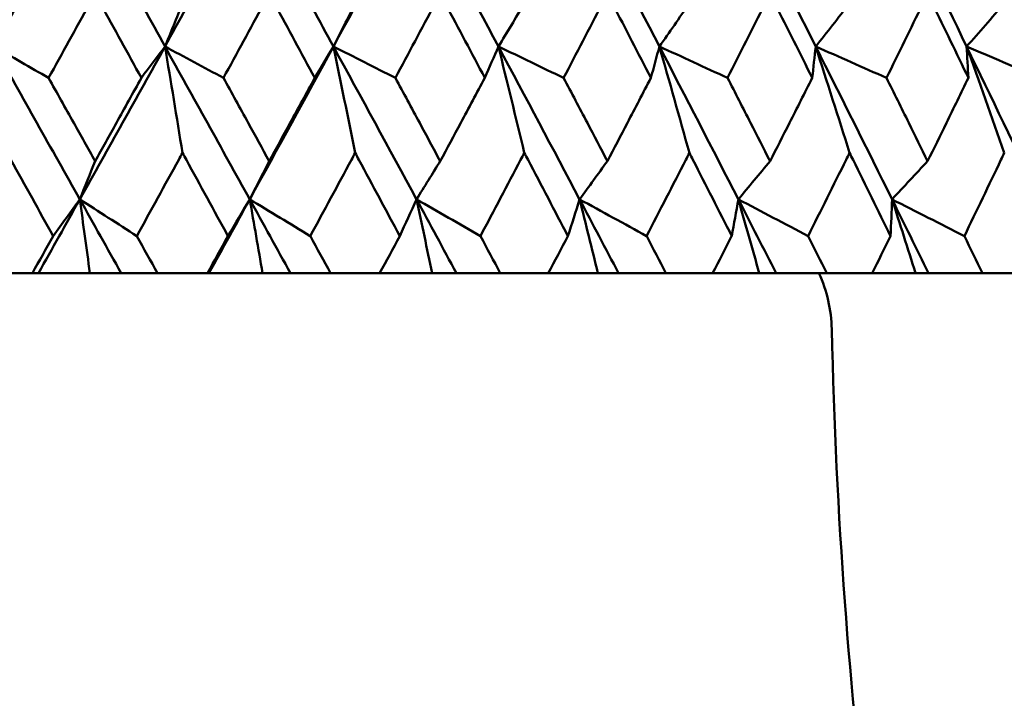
# Model space of a CAD drawing. Header units: millimetres. Extents: x 61 to 1929, y 482 to 2664.
# Tile 96 of 219: x 791.81 to 798.69, y 559.29 to 564.03. Entities that reach past the tile are written whole.
import ezdxf

# ---------------------------------------------------------------- set-up
doc = ezdxf.new("R2010")
doc.units = ezdxf.units.MM
doc.header["$LTSCALE"] = 10
doc.layers.add('Widoczne (ISO)', color=7, linetype='Continuous', lineweight=50)

msp = doc.modelspace()

# ---------------------------------------------------------------- linework, layer by layer
at = {"layer": 'Widoczne (ISO)'}
for p, q in [((791.5446, 562.2569), (791.8988, 562.2569)), ((791.9413, 562.2569), (791.8988, 562.2569)), ((792.3008, 562.2569), (791.9413, 562.2569)), ((792.5197, 562.2569), (792.3008, 562.2569)), ((792.7732, 562.2569), (792.5197, 562.2569)), ((792.7732, 562.2569), (793.1225, 562.2569)), ((793.1331, 562.2569), (793.1225, 562.2569)), ((793.5076, 562.2569), (793.1331, 562.2569)), ((793.7022, 562.2569), (793.5076, 562.2569)), ((793.9828, 562.2569), (793.7022, 562.2569)), ((793.9828, 562.2569), (794.3258, 562.2569)), ((794.6926, 562.2569), (794.3258, 562.2569)), ((794.8622, 562.2569), (794.6926, 562.2569)), ((795.1688, 562.2569), (794.8622, 562.2569)), ((795.1688, 562.2569), (795.5041, 562.2569)), ((795.851, 562.2569), (795.5041, 562.2569)), ((795.995, 562.2569), (795.851, 562.2569)), ((796.3263, 562.2569), (795.995, 562.2569)), ((796.3263, 562.2569), (796.6526, 562.2569)), ((796.9784, 562.2569), (796.6526, 562.2569)), ((797.0961, 562.2569), (796.9784, 562.2569)), ((797.4509, 562.2569), (797.0961, 562.2569)), ((797.4509, 562.2569), (797.7669, 562.2569)), ((798.0703, 562.2569), (797.7669, 562.2569)), ((798.1613, 562.2569), (798.0703, 562.2569)), ((798.5381, 562.2569), (798.1613, 562.2569)), ((798.5381, 562.2569), (798.8426, 562.2569))]:
    msp.add_line(p, q, dxfattribs=at)
msp.add_circle((787.9742, 532.2569), 50, dxfattribs=at)
msp.add_arc((796.4855, 561.8422), 1, 1.31456, 24.49824, dxfattribs=at)
for points in [[(792.2293, 564.9102), (792.0302, 564.5536), (791.8304, 564.1969), (791.6298, 563.8404)], [(792.2293, 564.9102), (792.4288, 564.5536), (792.6276, 564.1969), (792.8258, 563.8404)], [(793.4162, 564.9102), (793.2204, 564.5536), (793.0236, 564.1969), (792.8258, 563.8404)], [(793.4162, 564.9102), (793.6125, 564.5536), (793.808, 564.1969), (794.0027, 563.8404)], [(794.5816, 564.9102), (794.3898, 564.5536), (794.1968, 564.1969), (794.0027, 563.8404)], [(794.5816, 564.9102), (794.774, 564.5536), (794.9654, 564.1969), (795.1558, 563.8404)], [(795.721, 564.9102), (795.9087, 564.5536), (796.0953, 564.1969), (796.2806, 563.8404)], [(796.8298, 564.9102), (797.012, 564.5536), (797.193, 564.1969), (797.3726, 563.8404)], [(797.9036, 564.9102), (798.0797, 564.5536), (798.2544, 564.1969), (798.4275, 563.8404)], [(792.948, 564.1399), (792.9073, 564.0399), (792.8666, 563.9401), (792.8258, 563.8404)], [(794.1546, 564.1399), (794.104, 564.0399), (794.0534, 563.9401), (794.0027, 563.8404)], [(795.3367, 564.1399), (795.2765, 564.0399), (795.2162, 563.9401), (795.1558, 563.8404)], [(796.4898, 564.1399), (796.4201, 564.0399), (796.3504, 563.9401), (796.2806, 563.8404)], [(797.6093, 564.1399), (797.5304, 564.0399), (797.4515, 563.9401), (797.3726, 563.8404)], [(798.6908, 564.1399), (798.603, 564.0399), (798.5153, 563.9401), (798.4275, 563.8404)], [(791.6298, 563.8404), (791.7573, 563.7672), (791.8848, 563.694), (792.0124, 563.6208)], [(791.6298, 563.8404), (791.8305, 563.4842), (792.0308, 563.1282), (792.2306, 562.7723)], [(792.8258, 563.8404), (792.6283, 563.4842), (792.4299, 563.1282), (792.2306, 562.7723)], [(792.8258, 563.8404), (792.7708, 563.7672), (792.7157, 563.694), (792.6606, 563.6208)], [(792.8258, 563.8404), (792.962, 563.7672), (793.0981, 563.694), (793.2344, 563.6208)], [(792.8258, 563.8404), (793.0238, 563.4842), (793.2212, 563.1282), (793.4178, 562.7723)], [(792.948, 563.0972), (792.9075, 563.3456), (792.8668, 563.5933), (792.8258, 563.8404)], [(794.0027, 563.8404), (793.8088, 563.4842), (793.6139, 563.1282), (793.4178, 562.7723)], [(794.0027, 563.8404), (793.9593, 563.7672), (793.9158, 563.694), (793.8722, 563.6208)], [(794.0027, 563.8404), (794.147, 563.7672), (794.2913, 563.694), (794.4356, 563.6208)], [(794.0027, 563.8404), (794.1972, 563.4842), (794.3909, 563.1282), (794.5836, 562.7723)], [(794.1546, 563.0972), (794.1043, 563.3456), (794.0536, 563.5933), (794.0027, 563.8404)], [(795.1558, 563.8404), (795.1241, 563.7672), (795.0924, 563.694), (795.0605, 563.6208)], [(795.1558, 563.8404), (795.3076, 563.7672), (795.4594, 563.694), (795.6113, 563.6208)], [(795.1558, 563.8404), (795.346, 563.4842), (795.5352, 563.1282), (795.7233, 562.7723)], [(795.3367, 563.0972), (795.2768, 563.3456), (795.2165, 563.5933), (795.1558, 563.8404)], [(796.2806, 563.8404), (796.2608, 563.7672), (796.2409, 563.694), (796.2209, 563.6208)], [(796.2806, 563.8404), (796.4393, 563.7672), (796.5981, 563.694), (796.7569, 563.6208)], [(796.2806, 563.8404), (796.4658, 563.4842), (796.6497, 563.1282), (796.8324, 562.7723)], [(796.4898, 563.0972), (796.4205, 563.3456), (796.3507, 563.5933), (796.2806, 563.8404)], [(797.3726, 563.8404), (797.3647, 563.7672), (797.3567, 563.694), (797.3487, 563.6208)], [(797.3726, 563.8404), (797.5376, 563.7672), (797.7027, 563.694), (797.8678, 563.6208)], [(797.3726, 563.8404), (797.552, 563.4842), (797.73, 563.1282), (797.9065, 562.7723)], [(797.6093, 563.0972), (797.5309, 563.3456), (797.452, 563.5933), (797.3726, 563.8404)], [(798.4275, 563.8404), (798.5982, 563.7672), (798.7689, 563.694), (798.9397, 563.6208)], [(798.4275, 563.8404), (798.6004, 563.4842), (798.7717, 563.1282), (798.9415, 562.7723)], [(798.6908, 563.0972), (798.6035, 563.3456), (798.5158, 563.5933), (798.4275, 563.8404)], [(798.4275, 563.8404), (798.4316, 563.7672), (798.4356, 563.694), (798.4395, 563.6208)], [(792.3371, 563.0395), (792.3016, 562.9503), (792.2661, 562.8613), (792.2306, 562.7723)], [(793.554, 563.0395), (793.5087, 562.9503), (793.4633, 562.8613), (793.4178, 562.7723)], [(794.749, 563.0395), (794.6939, 562.9503), (794.6387, 562.8613), (794.5836, 562.7723)], [(795.9172, 563.0395), (795.8526, 562.9503), (795.7879, 562.8613), (795.7233, 562.7723)], [(797.054, 563.0395), (796.9802, 562.9503), (796.9063, 562.8613), (796.8324, 562.7723)], [(798.1551, 563.0395), (798.0722, 562.9503), (797.9894, 562.8613), (797.9065, 562.7723)], [(792.2306, 562.7723), (792.1343, 562.6005), (792.0379, 562.4286), (791.9413, 562.2569)], [(792.2306, 562.7723), (792.1686, 562.687), (792.1065, 562.6016), (792.0444, 562.5162)], [(792.3008, 562.2569), (792.2775, 562.429), (792.2541, 562.6008), (792.2306, 562.7723)], [(792.2306, 562.7723), (792.3633, 562.687), (792.496, 562.6016), (792.6288, 562.5162)], [(792.2306, 562.7723), (792.3271, 562.6005), (792.4234, 562.4286), (792.5197, 562.2569)], [(793.4178, 562.7723), (793.3232, 562.6005), (793.2282, 562.4286), (793.1331, 562.2569)], [(793.4178, 562.7723), (793.3673, 562.687), (793.3166, 562.6016), (793.2659, 562.5162)], [(793.5076, 562.2569), (793.4778, 562.429), (793.4479, 562.6008), (793.4178, 562.7723)], [(793.4178, 562.7723), (793.5588, 562.687), (793.6999, 562.6016), (793.841, 562.5162)], [(793.4178, 562.7723), (793.5128, 562.6005), (793.6076, 562.4286), (793.7022, 562.2569)], [(794.5836, 562.7723), (794.5446, 562.687), (794.5056, 562.6016), (794.4665, 562.5162)], [(794.6926, 562.2569), (794.6564, 562.429), (794.6201, 562.6008), (794.5836, 562.7723)], [(794.5836, 562.7723), (794.7323, 562.687), (794.8811, 562.6016), (795.03, 562.5162)], [(794.5836, 562.7723), (794.6767, 562.6005), (794.7696, 562.4286), (794.8622, 562.2569)], [(795.7233, 562.7723), (795.6961, 562.687), (795.6688, 562.6016), (795.6415, 562.5162)], [(795.851, 562.2569), (795.8086, 562.429), (795.766, 562.6008), (795.7233, 562.7723)], [(795.7233, 562.7723), (795.8792, 562.687), (796.0351, 562.6016), (796.1911, 562.5162)], [(795.7233, 562.7723), (795.8141, 562.6005), (795.9047, 562.4286), (795.995, 562.2569)], [(796.8324, 562.7723), (796.8171, 562.687), (796.8017, 562.6016), (796.7862, 562.5162)], [(796.9784, 562.2569), (796.93, 562.429), (796.8813, 562.6008), (796.8324, 562.7723)], [(796.8324, 562.7723), (796.9948, 562.687), (797.1573, 562.6016), (797.3198, 562.5162)], [(796.8324, 562.7723), (796.9206, 562.6005), (797.0085, 562.4286), (797.0961, 562.2569)], [(797.9065, 562.7723), (797.9032, 562.687), (797.8997, 562.6016), (797.8962, 562.5162)], [(798.0703, 562.2569), (798.0159, 562.429), (797.9613, 562.6008), (797.9065, 562.7723)], [(797.9065, 562.7723), (798.0749, 562.687), (798.2432, 562.6016), (798.4117, 562.5162)], [(797.9065, 562.7723), (797.9918, 562.6005), (798.0767, 562.4286), (798.1613, 562.2569)]]:
    msp.add_open_spline(points, degree=3, dxfattribs=at)
for points, knots in [([(792.3371, 564.2082), (792.3238, 564.184), (792.3104, 564.1599), (792.2023, 563.9641), (792.1074, 563.7924), (792.0124, 563.6208)], [0.0806421, 0.0806421, 0.0806421, 0.0806421, 0.08897282, 0.08897282, 0.14811965, 0.14811965, 0.14811965, 0.14811965]), ([(792.6606, 563.6208), (792.5663, 563.7923), (792.4718, 563.9639), (792.3639, 564.1597), (792.3505, 564.1839), (792.3371, 564.2082)], [0.02983351, 0.02983351, 0.02983351, 0.02983351, 0.0889495, 0.0889495, 0.09731113, 0.09731113, 0.09731113, 0.09731113]), ([(793.554, 564.2082), (793.5409, 564.184), (793.5278, 564.1599), (793.4214, 563.9641), (793.328, 563.7924), (793.2344, 563.6208)], [0.0806421, 0.0806421, 0.0806421, 0.0806421, 0.08897282, 0.08897282, 0.14811965, 0.14811965, 0.14811965, 0.14811965]), ([(793.8722, 563.6208), (793.7795, 563.7923), (793.6866, 563.9639), (793.5804, 564.1597), (793.5672, 564.1839), (793.554, 564.2082)], [0.02983351, 0.02983351, 0.02983351, 0.02983351, 0.0889495, 0.0889495, 0.09731113, 0.09731113, 0.09731113, 0.09731113]), ([(794.749, 564.2082), (794.7361, 564.184), (794.7233, 564.1599), (794.619, 563.9641), (794.5274, 563.7924), (794.4356, 563.6208)], [0.0806421, 0.0806421, 0.0806421, 0.0806421, 0.08897282, 0.08897282, 0.14811965, 0.14811965, 0.14811965, 0.14811965]), ([(795.0605, 563.6208), (794.9698, 563.7923), (794.8789, 563.9639), (794.7748, 564.1597), (794.7619, 564.1839), (794.749, 564.2082)], [0.02983351, 0.02983351, 0.02983351, 0.02983351, 0.0889495, 0.0889495, 0.09731113, 0.09731113, 0.09731113, 0.09731113]), ([(795.9172, 564.2082), (795.9046, 564.184), (795.8921, 564.1599), (795.7904, 563.9641), (795.701, 563.7924), (795.6113, 563.6208)], [0.0806421, 0.0806421, 0.0806421, 0.0806421, 0.08897282, 0.08897282, 0.14811965, 0.14811965, 0.14811965, 0.14811965]), ([(796.2209, 563.6208), (796.1325, 563.7923), (796.0439, 563.9639), (795.9424, 564.1597), (795.9298, 564.1839), (795.9172, 564.2082)], [0.02983351, 0.02983351, 0.02983351, 0.02983351, 0.0889495, 0.0889495, 0.09731113, 0.09731113, 0.09731113, 0.09731113]), ([(797.054, 564.2082), (797.0419, 564.184), (797.0297, 564.1599), (796.9309, 563.9641), (796.8441, 563.7924), (796.7569, 563.6208)], [0.0806421, 0.0806421, 0.0806421, 0.0806421, 0.08897282, 0.08897282, 0.14811965, 0.14811965, 0.14811965, 0.14811965]), ([(797.3487, 563.6208), (797.263, 563.7923), (797.177, 563.9639), (797.0785, 564.1597), (797.0663, 564.1839), (797.054, 564.2082)], [0.02983351, 0.02983351, 0.02983351, 0.02983351, 0.0889495, 0.0889495, 0.09731113, 0.09731113, 0.09731113, 0.09731113]), ([(798.1551, 564.2082), (798.1433, 564.184), (798.1315, 564.1599), (798.0361, 563.9641), (797.9521, 563.7924), (797.8678, 563.6208)], [0.0806421, 0.0806421, 0.0806421, 0.0806421, 0.08897282, 0.08897282, 0.14811965, 0.14811965, 0.14811965, 0.14811965]), ([(798.4395, 563.6208), (798.3569, 563.7923), (798.2738, 563.9639), (798.1787, 564.1597), (798.1669, 564.1839), (798.1551, 564.2082)], [0.02983351, 0.02983351, 0.02983351, 0.02983351, 0.0889495, 0.0889495, 0.09731113, 0.09731113, 0.09731113, 0.09731113]), ([(792.0124, 563.6208), (792.071, 563.516), (792.1296, 563.4111), (792.2378, 563.2173), (792.2875, 563.1284), (792.3371, 563.0395)], [0.02528165, 0.02528165, 0.02528165, 0.02528165, 0.06150593, 0.06150593, 0.09223152, 0.09223152, 0.09223152, 0.09223152]), ([(792.3371, 563.0395), (792.3867, 563.1284), (792.4362, 563.2173), (792.5441, 563.4111), (792.6024, 563.5159), (792.6606, 563.6208)], [0.03078053, 0.03078053, 0.03078053, 0.03078053, 0.06149921, 0.06149921, 0.09773041, 0.09773041, 0.09773041, 0.09773041]), ([(793.2344, 563.6208), (793.2921, 563.516), (793.3498, 563.4111), (793.4564, 563.2173), (793.5052, 563.1284), (793.554, 563.0395)], [0.02528165, 0.02528165, 0.02528165, 0.02528165, 0.06150593, 0.06150593, 0.09223152, 0.09223152, 0.09223152, 0.09223152]), ([(793.554, 563.0395), (793.6029, 563.1284), (793.6516, 563.2173), (793.7577, 563.4111), (793.815, 563.5159), (793.8722, 563.6208)], [0.03078053, 0.03078053, 0.03078053, 0.03078053, 0.06149921, 0.06149921, 0.09773041, 0.09773041, 0.09773041, 0.09773041]), ([(794.4356, 563.6208), (794.4922, 563.516), (794.5488, 563.4111), (794.6533, 563.2173), (794.7012, 563.1284), (794.749, 563.0395)], [0.02528165, 0.02528165, 0.02528165, 0.02528165, 0.06150593, 0.06150593, 0.09223152, 0.09223152, 0.09223152, 0.09223152]), ([(794.749, 563.0395), (794.7968, 563.1284), (794.8445, 563.2173), (794.9484, 563.4111), (795.0045, 563.5159), (795.0605, 563.6208)], [0.03078053, 0.03078053, 0.03078053, 0.03078053, 0.06149921, 0.06149921, 0.09773041, 0.09773041, 0.09773041, 0.09773041]), ([(795.6113, 563.6208), (795.6666, 563.516), (795.7219, 563.4111), (795.8238, 563.2173), (795.8705, 563.1284), (795.9172, 563.0395)], [0.02528165, 0.02528165, 0.02528165, 0.02528165, 0.06150593, 0.06150593, 0.09223152, 0.09223152, 0.09223152, 0.09223152]), ([(795.9172, 563.0395), (795.9638, 563.1284), (796.0104, 563.2173), (796.1117, 563.4111), (796.1663, 563.5159), (796.2209, 563.6208)], [0.03078053, 0.03078053, 0.03078053, 0.03078053, 0.06149921, 0.06149921, 0.09773041, 0.09773041, 0.09773041, 0.09773041]), ([(796.7569, 563.6208), (796.8107, 563.516), (796.8643, 563.4111), (796.9634, 563.2173), (797.0087, 563.1284), (797.054, 563.0395)], [0.02528165, 0.02528165, 0.02528165, 0.02528165, 0.06150593, 0.06150593, 0.09223152, 0.09223152, 0.09223152, 0.09223152]), ([(797.054, 563.0395), (797.0993, 563.1284), (797.1445, 563.2173), (797.2428, 563.4111), (797.2958, 563.5159), (797.3487, 563.6208)], [0.03078053, 0.03078053, 0.03078053, 0.03078053, 0.06149921, 0.06149921, 0.09773041, 0.09773041, 0.09773041, 0.09773041]), ([(797.8678, 563.6208), (797.9198, 563.516), (797.9717, 563.4111), (798.0675, 563.2173), (798.1113, 563.1284), (798.1551, 563.0395)], [0.02528165, 0.02528165, 0.02528165, 0.02528165, 0.06150593, 0.06150593, 0.09223152, 0.09223152, 0.09223152, 0.09223152]), ([(798.1551, 563.0395), (798.1988, 563.1284), (798.2424, 563.2173), (798.3373, 563.4111), (798.3885, 563.5159), (798.4395, 563.6208)], [0.03078053, 0.03078053, 0.03078053, 0.03078053, 0.06149921, 0.06149921, 0.09773041, 0.09773041, 0.09773041, 0.09773041]), ([(792.0444, 562.5162), (791.9461, 562.6935), (791.8476, 562.8708), (791.74, 563.0645), (791.7309, 563.0809), (791.7219, 563.0972)], [0.0297954, 0.0297954, 0.0297954, 0.0297954, 0.09092493, 0.09092493, 0.09655955, 0.09655955, 0.09655955, 0.09655955]), ([(792.948, 563.0972), (792.9391, 563.081), (792.9302, 563.0647), (792.824, 562.871), (792.7265, 562.6936), (792.6288, 562.5162)], [0.0853813, 0.0853813, 0.0853813, 0.0853813, 0.09097809, 0.09097809, 0.15214536, 0.15214536, 0.15214536, 0.15214536]), ([(793.2659, 562.5162), (793.169, 562.6935), (793.0721, 562.8708), (792.9659, 563.0645), (792.957, 563.0809), (792.948, 563.0972)], [0.0297954, 0.0297954, 0.0297954, 0.0297954, 0.09092493, 0.09092493, 0.09655955, 0.09655955, 0.09655955, 0.09655955]), ([(794.1546, 563.0972), (794.1458, 563.081), (794.1371, 563.0647), (794.0328, 562.871), (793.937, 562.6936), (793.841, 562.5162)], [0.0853813, 0.0853813, 0.0853813, 0.0853813, 0.09097809, 0.09097809, 0.15214536, 0.15214536, 0.15214536, 0.15214536]), ([(794.4665, 562.5162), (794.3715, 562.6935), (794.2763, 562.8708), (794.1722, 563.0645), (794.1634, 563.0809), (794.1546, 563.0972)], [0.0297954, 0.0297954, 0.0297954, 0.0297954, 0.09092493, 0.09092493, 0.09655955, 0.09655955, 0.09655955, 0.09655955]), ([(795.3367, 563.0972), (795.3282, 563.081), (795.3196, 563.0647), (795.2177, 562.871), (795.124, 562.6936), (795.03, 562.5162)], [0.0853813, 0.0853813, 0.0853813, 0.0853813, 0.09097809, 0.09097809, 0.15214536, 0.15214536, 0.15214536, 0.15214536]), ([(795.6415, 562.5162), (795.5487, 562.6935), (795.4558, 562.8708), (795.3539, 563.0645), (795.3453, 563.0809), (795.3367, 563.0972)], [0.0297954, 0.0297954, 0.0297954, 0.0297954, 0.09092493, 0.09092493, 0.09655955, 0.09655955, 0.09655955, 0.09655955]), ([(796.4898, 563.0972), (796.4815, 563.081), (796.4732, 563.0647), (796.374, 562.871), (796.2827, 562.6936), (796.1911, 562.5162)], [0.0853813, 0.0853813, 0.0853813, 0.0853813, 0.09097809, 0.09097809, 0.15214536, 0.15214536, 0.15214536, 0.15214536]), ([(796.7862, 562.5162), (796.6961, 562.6935), (796.6056, 562.8708), (796.5065, 563.0645), (796.4982, 563.0809), (796.4898, 563.0972)], [0.0297954, 0.0297954, 0.0297954, 0.0297954, 0.09092493, 0.09092493, 0.09655955, 0.09655955, 0.09655955, 0.09655955]), ([(797.6093, 563.0972), (797.6013, 563.081), (797.5932, 563.0647), (797.4971, 562.871), (797.4086, 562.6936), (797.3198, 562.5162)], [0.0853813, 0.0853813, 0.0853813, 0.0853813, 0.09097809, 0.09097809, 0.15214536, 0.15214536, 0.15214536, 0.15214536]), ([(797.8962, 562.5162), (797.809, 562.6935), (797.7215, 562.8708), (797.6255, 563.0645), (797.6174, 563.0809), (797.6093, 563.0972)], [0.0297954, 0.0297954, 0.0297954, 0.0297954, 0.09092493, 0.09092493, 0.09655955, 0.09655955, 0.09655955, 0.09655955]), ([(798.6908, 563.0972), (798.683, 563.081), (798.6752, 563.0647), (798.5826, 562.871), (798.4974, 562.6936), (798.4117, 562.5162)], [0.0853813, 0.0853813, 0.0853813, 0.0853813, 0.09097809, 0.09097809, 0.15214536, 0.15214536, 0.15214536, 0.15214536]), ([(791.8988, 562.2569), (791.9471, 562.3428), (791.9953, 562.4287), (792.0438, 562.5151), (792.0441, 562.5156), (792.0444, 562.5162)], [0, 0, 0, 0, 0.02969567, 0.02969567, 0.02988021, 0.02988021, 0.02988021, 0.02988021]), ([(792.6288, 562.5162), (792.6291, 562.5156), (792.6294, 562.5151), (792.6776, 562.4287), (792.7254, 562.3428), (792.7732, 562.2569)], [0.02951568, 0.02951568, 0.02951568, 0.02951568, 0.02969929, 0.02969929, 0.05939589, 0.05939589, 0.05939589, 0.05939589]), ([(793.1225, 562.2569), (793.17, 562.3428), (793.2175, 562.4287), (793.2653, 562.5151), (793.2656, 562.5156), (793.2659, 562.5162)], [0, 0, 0, 0, 0.02969567, 0.02969567, 0.02988021, 0.02988021, 0.02988021, 0.02988021]), ([(793.841, 562.5162), (793.8413, 562.5156), (793.8416, 562.5151), (793.8889, 562.4287), (793.9359, 562.3428), (793.9828, 562.2569)], [0.02951568, 0.02951568, 0.02951568, 0.02951568, 0.02969929, 0.02969929, 0.05939589, 0.05939589, 0.05939589, 0.05939589]), ([(794.3258, 562.2569), (794.3725, 562.3428), (794.4191, 562.4287), (794.4659, 562.5151), (794.4662, 562.5156), (794.4665, 562.5162)], [0, 0, 0, 0, 0.02969567, 0.02969567, 0.02988021, 0.02988021, 0.02988021, 0.02988021]), ([(795.03, 562.5162), (795.0303, 562.5156), (795.0305, 562.5151), (795.0769, 562.4287), (795.1228, 562.3428), (795.1688, 562.2569)], [0.02951568, 0.02951568, 0.02951568, 0.02951568, 0.02969929, 0.02969929, 0.05939589, 0.05939589, 0.05939589, 0.05939589]), ([(795.5041, 562.2569), (795.5497, 562.3428), (795.5952, 562.4287), (795.6409, 562.5151), (795.6412, 562.5156), (795.6415, 562.5162)], [0, 0, 0, 0, 0.02969567, 0.02969567, 0.02988021, 0.02988021, 0.02988021, 0.02988021]), ([(796.1911, 562.5162), (796.1914, 562.5156), (796.1917, 562.5151), (796.2368, 562.4287), (796.2816, 562.3428), (796.3263, 562.2569)], [0.02951568, 0.02951568, 0.02951568, 0.02951568, 0.02969929, 0.02969929, 0.05939589, 0.05939589, 0.05939589, 0.05939589]), ([(796.6526, 562.2569), (796.697, 562.3428), (796.7412, 562.4287), (796.7857, 562.5151), (796.7859, 562.5156), (796.7862, 562.5162)], [0, 0, 0, 0, 0.02969567, 0.02969567, 0.02988021, 0.02988021, 0.02988021, 0.02988021]), ([(797.3198, 562.5162), (797.3201, 562.5156), (797.3204, 562.5151), (797.3641, 562.4287), (797.4075, 562.3428), (797.4509, 562.2569)], [0.02951568, 0.02951568, 0.02951568, 0.02951568, 0.02969929, 0.02969929, 0.05939589, 0.05939589, 0.05939589, 0.05939589]), ([(797.7669, 562.2569), (797.8098, 562.3428), (797.8527, 562.4287), (797.8956, 562.5151), (797.8959, 562.5156), (797.8962, 562.5162)], [0, 0, 0, 0, 0.02969567, 0.02969567, 0.02988021, 0.02988021, 0.02988021, 0.02988021]), ([(798.4117, 562.5162), (798.4119, 562.5156), (798.4122, 562.5151), (798.4544, 562.4287), (798.4963, 562.3428), (798.5381, 562.2569)], [0.02951568, 0.02951568, 0.02951568, 0.02951568, 0.02969929, 0.02969929, 0.05939589, 0.05939589, 0.05939589, 0.05939589]), ([(802.5015, 548.0238), (801.8626, 548.564), (801.2846, 549.1807), (800.2505, 550.5671), (799.7943, 551.3369), (799.0036, 553.0293), (798.6692, 553.9521), (798.1222, 555.9506), (797.9096, 557.0264), (797.6061, 559.331), (797.5152, 560.5598), (797.4853, 561.8652)], [1, 1, 1, 1, 1.1906229, 1.1906229, 1.3812459, 1.3812459, 1.5718688, 1.5718688, 1.7624917, 1.7624917, 1.9531146, 1.9531146, 1.9531146, 1.9531146])]:
    msp.add_open_spline(points, degree=3, knots=knots, dxfattribs=at)

doc.saveas('drawing.dxf')
